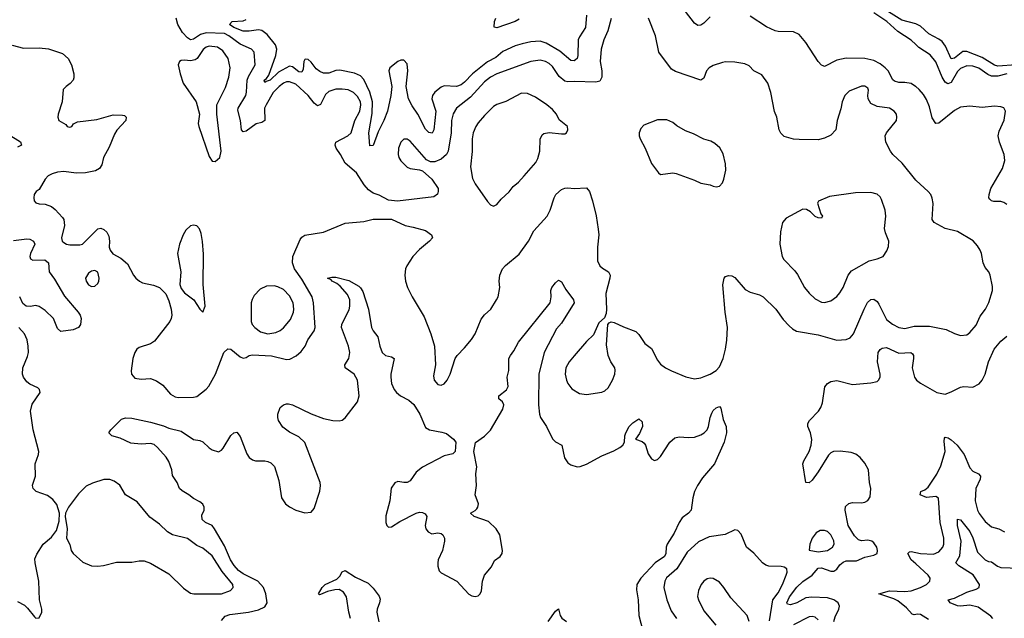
# Model space of a CAD drawing. Header units: inches. Extents: x 1682530 to 1839546, y 640742 to 791647.
# Tile 254 of 256: x 1694205 to 1700573, y 744351 to 748221. Entities that reach past the tile are written whole.
import ezdxf

# ---------------------------------------------------------------- set-up
doc = ezdxf.new("R2010")
doc.units = ezdxf.units.IN
doc.header["$MEASUREMENT"] = 0
doc.layers.add('B6794', color=7, linetype='Continuous')
doc.layers.add('B7704', color=7, linetype='Continuous')

msp = doc.modelspace()

# ---------------------------------------------------------------- linework, layer by layer
at = {"layer": 'B6794', "color": 5}
for points, elevation in [([(1700000, 748193.3), (1699910, 748218.9), (1699754, 748314)], 560), ([(1697871.4, 748250), (1697863.3, 748170), (1697825, 748110), (1697817, 748090), (1697815, 747990), (1697809.4, 747970.6), (1697798.7, 747961.3), (1697790, 747955.8), (1697770, 747957.1), (1697697.8, 748017.7), (1697610, 748068.8), (1697570, 748081.7), (1697510, 748077), (1697454.5, 748065.5), (1697410, 748051.1), (1697330, 748014.3), (1697284.1, 747975.9), (1697230, 747949.4), (1697133.2, 747870), (1697082.1, 747817.9), (1697059.3, 747800.7), (1697030, 747789.9), (1696950, 747792.9), (1696930, 747784.8), (1696890, 747752.1), (1696875, 747730), (1696870.2, 747710), (1696897.1, 747630), (1696883.2, 747510), (1696872.4, 747487.6), (1696850, 747492.7), (1696830, 747513), (1696779.9, 747610), (1696743.4, 747663.4), (1696720.1, 747710), (1696704.9, 747790), (1696715.2, 747890), (1696710, 747935.1), (1696690, 747958.5), (1696670, 747959.5), (1696650, 747949.8), (1696599.7, 747910), (1696592.9, 747890), (1696610.9, 747790), (1696606, 747730), (1696583.6, 747630), (1696559.8, 747570), (1696523.3, 747496.7), (1696490, 747406.6), (1696470, 747405.2), (1696462.8, 747490), (1696484.8, 747615.2), (1696485.8, 747690), (1696470, 747752.2), (1696430, 747834.5), (1696410, 747857.8), (1696370, 747876), (1696274.7, 747894.7), (1696250, 747891.8), (1696205, 747875), (1696170, 747874.5), (1696145.2, 747885.2), (1696122.4, 747902.4), (1696090, 747946.1), (1696070, 747964.4), (1696054.8, 747965.2), (1696050, 747964.4), (1696043.4, 747950), (1696039.2, 747900.8), (1696030, 747881.8), (1696010, 747884.5), (1695970, 747915.6), (1695950, 747920.4), (1695878.8, 747881.2), (1695824.9, 747830), (1695798, 747822), (1695790, 747815.1), (1695786, 747830), (1695800, 747840), (1695816.6, 747863.4), (1695862.2, 747990), (1695868.4, 748030), (1695858.6, 748058.6), (1695805.6, 748125.6), (1695771.8, 748151.8), (1695750, 748156.1), (1695690, 748146.3), (1695650, 748146.5), (1695589.2, 748170), (1695561.5, 748190), (1695579.6, 748210), (1695650, 748214.1), (1695670, 748221.3)], 620), ([(1698670, 748240.3), (1698630, 748199.3), (1698610, 748185.6), (1698590, 748184), (1698570, 748199.1), (1698510, 748274)], 620), ([(1700000, 747789.5), (1699999.4, 747790), (1699970, 747807.4), (1699930, 747815.5), (1699890, 747814.9), (1699862.9, 747822.9), (1699852.4, 747832.4), (1699821.1, 747890), (1699803.1, 747910), (1699770, 747936.3), (1699730, 747956.3), (1699670, 747969.2), (1699550, 747973.3), (1699490, 747958.3), (1699410, 747919.3), (1699401.7, 747921.7), (1699390, 747926), (1699370, 747950.9), (1699290, 748074.3), (1699245.5, 748125.5), (1699210, 748143.5), (1699110, 748145.6), (1699089.8, 748149.8), (1699034.8, 748174.8), (1698930, 748244.8)], 620), ([(1700000, 748060.3), (1699970, 748088.4), (1699884.3, 748144.3), (1699812.5, 748210), (1699730, 748264.8)], 580), ([(1698030, 748229.2), (1698008.1, 748150), (1697982.6, 748090), (1697966.4, 748030), (1697959.7, 747950), (1697970.3, 747890), (1697970.4, 747850), (1697956.7, 747823.3), (1697930, 747817), (1697790, 747822.3), (1697750, 747818.5), (1697730, 747822.8), (1697694.3, 747854.3), (1697650, 747917.6), (1697630, 747937), (1697605.6, 747950), (1697570, 747959.1), (1697510, 747950.6), (1697290, 747870.5), (1697249.2, 747850), (1697210, 747820.2), (1697120.3, 747719.7), (1697030.6, 747649.4), (1697008.2, 747611.8), (1696997, 747570), (1696996.3, 747490), (1696977, 747370), (1696966, 747350), (1696930, 747319.3), (1696890, 747301.5), (1696862.7, 747302.7), (1696834.9, 747314.9), (1696730, 747435.6), (1696710, 747449.5), (1696690, 747449.4), (1696670, 747429.2), (1696654.4, 747390), (1696652.2, 747350), (1696657.6, 747330), (1696670, 747308.2), (1696710, 747268.5), (1696730, 747259.3), (1696790, 747250.7), (1696810, 747243), (1696870, 747190.4), (1696910.3, 747129.7), (1696912, 747110), (1696906.7, 747093.3), (1696883.9, 747076.1), (1696647.3, 747047.3), (1696590, 747055.1), (1696530, 747086), (1696490, 747100.5), (1696460.7, 747120.7), (1696432.4, 747152.4), (1696383, 747230), (1696310, 747292.6), (1696280.3, 747350), (1696251.5, 747390), (1696245.6, 747410), (1696249.8, 747430), (1696326, 747470), (1696347.9, 747490), (1696373.1, 747570), (1696404.3, 747630), (1696412.1, 747670), (1696408.7, 747690), (1696390, 747724.1), (1696363.5, 747750), (1696330, 747766.6), (1696290, 747772.9), (1696250, 747772.3), (1696203.5, 747756.5), (1696181.6, 747738.4), (1696150, 747673.6), (1696130, 747664.8), (1696110, 747680.3), (1696070, 747729.9), (1695990, 747805.2), (1695950, 747820.1), (1695930, 747818.7), (1695910, 747810.9), (1695882, 747790), (1695844.8, 747750), (1695798, 747670), (1695788.8, 747650), (1695790, 747569.7), (1695770, 747557), (1695733.3, 747546.7), (1695670, 747499.3), (1695650, 747495.1), (1695639.1, 747510), (1695633.8, 747570), (1695616.6, 747636.6), (1695618.5, 747650), (1695666.4, 747730), (1695672.2, 747752.2), (1695676.7, 747830), (1695685.4, 747854.6), (1695726.8, 747930), (1695721.1, 748010), (1695705.1, 748030), (1695630, 748062.9), (1695557.6, 748117.6), (1695530, 748131.5), (1695410, 748136.3), (1695373.8, 748126.2), (1695330, 748095.9), (1695310, 748091.3), (1695290, 748102.7), (1695258.1, 748138.1), (1695227.8, 748190), (1695216.1, 748230)], 640), ([(1697435.4, 748224.6), (1697410, 748209.4), (1697290, 748169), (1697272.9, 748172.9), (1697275.6, 748210), (1697285.1, 748230)], 580), ([(1700000, 747184.5), (1699912.9, 747292.9), (1699851.3, 747350), (1699836.3, 747370), (1699807.3, 747430), (1699802, 747470), (1699811.5, 747488.5), (1699874.5, 747570), (1699877.6, 747590), (1699874.7, 747610), (1699860.5, 747630), (1699830, 747649.7), (1699750, 747659.6), (1699710, 747679.5), (1699691.8, 747710), (1699689.4, 747730), (1699693.8, 747766.2), (1699690, 747779), (1699670, 747792), (1699650, 747792), (1699570, 747758), (1699540.5, 747730), (1699523.1, 747690), (1699516.2, 747643.8), (1699492.2, 747570), (1699482.4, 747510), (1699450, 747475.1), (1699410, 747455.1), (1699370, 747443.7), (1699245.4, 747445.4), (1699209.6, 747449.6), (1699150, 747466.6), (1699127.8, 747487.8), (1699117, 747510), (1699101.2, 747590), (1699087.2, 747627.2), (1699063.7, 747750), (1699042.7, 747810), (1699003.6, 747863.6), (1698953.2, 747890), (1698923.3, 747923.3), (1698895.1, 747935.1), (1698830, 747947.3), (1698770, 747947.6), (1698750, 747943.6), (1698690, 747925.6), (1698663, 747910), (1698646.7, 747890), (1698630, 747844), (1698610, 747829.6), (1698445.2, 747885.2), (1698420.3, 747900.3), (1698338, 748010), (1698317, 748117), (1698271.1, 748230)], 640), ([(1694155.3, 748055.3), (1694230, 748037.2), (1694330, 748039.3), (1694392, 748032), (1694481.8, 748001.8), (1694518.7, 747970), (1694539.5, 747930), (1694554.4, 747870), (1694554.2, 747845.8), (1694550.3, 747829.7), (1694532.2, 747807.8), (1694504.7, 747790), (1694486, 747770), (1694480.4, 747690), (1694453, 747610), (1694450.7, 747590.7), (1694458.8, 747570), (1694503, 747543), (1694512, 747530), (1694530, 747526), (1694542, 747530), (1694552.3, 747547.7), (1694579.5, 747560.5), (1694704.5, 747575.5), (1694810, 747606), (1694870, 747604.7), (1694882, 747602), (1694894, 747590), (1694892, 747570), (1694833.8, 747506.2), (1694818.3, 747481.7), (1694783.1, 747396.9), (1694747.7, 747330), (1694736.7, 747283.3), (1694721.3, 747258.7), (1694696, 747244), (1694630, 747231.5), (1694570, 747229.6), (1694490, 747239.3), (1694450, 747235.3), (1694415.5, 747224.5), (1694389.3, 747210.7), (1694370.4, 747190), (1694330, 747124), (1694311.3, 747110), (1694298, 747090), (1694296, 747070), (1694298, 747050), (1694310, 747038), (1694331, 747031), (1694370, 747027.7), (1694410, 747013), (1694434.7, 746994.7), (1694482.3, 746942.3), (1694490.4, 746930), (1694493.7, 746890), (1694475.3, 746810), (1694479.5, 746790), (1694490, 746779.5), (1694507.3, 746770), (1694530, 746765.2), (1694594.8, 746765.2), (1694610, 746770.4), (1694710, 746868.5), (1694730, 746872.7), (1694750, 746864.4), (1694767.7, 746847.7), (1694780.6, 746820.6), (1694785.3, 746790), (1694784.4, 746750), (1694790.4, 746730.4), (1694807.7, 746707.7), (1694859.8, 746679.8), (1694902, 746642), (1694940.7, 746570), (1694956.3, 746550), (1694979.1, 746530), (1694999.6, 746519.6), (1695070, 746504.4), (1695110, 746489.1), (1695150, 746447.6), (1695170, 746402.4), (1695183.8, 746350), (1695188.9, 746311.1), (1695184.2, 746290), (1695175.3, 746270), (1695076.9, 746143.1), (1695050, 746124.7), (1694978, 746102), (1694963, 746090), (1694950.5, 746070), (1694937.1, 746030), (1694925.5, 745950), (1694928.5, 745928.5), (1694950, 745904), (1694990, 745898), (1695050, 745900.4), (1695090, 745886.7), (1695130, 745858.4), (1695179.4, 745799.4), (1695210, 745781.7), (1695230, 745778), (1695330, 745781.3), (1695350, 745786), (1695410, 745832.2), (1695427.2, 745852.8), (1695472.1, 745930), (1695525.6, 746070), (1695550, 746093.4), (1695570.8, 746090.8), (1695630, 746040.4), (1695650, 746032.7), (1695670, 746037.3), (1695689.6, 746050.4), (1695710, 746054), (1695832.7, 746047.3), (1695930, 746023.6), (1695952.9, 746027.1), (1695992.9, 746047.1), (1696024.9, 746075.1), (1696050.7, 746109.3), (1696068.1, 746151.9), (1696109.7, 746210), (1696114.8, 746230), (1696104, 746390), (1696096.5, 746430), (1696030, 746543.1), (1695983.1, 746610), (1695969, 746649), (1695970.7, 746690), (1696019.6, 746800.4), (1696030, 746814.4), (1696050, 746828.8), (1696170, 746847.2), (1696310, 746904.6), (1696430, 746916.5), (1696490, 746932.4), (1696610, 746930.7), (1696698, 746890), (1696750, 746880.4), (1696830, 746857.6), (1696867.3, 746830), (1696874, 746810), (1696856.3, 746790), (1696790, 746736.3), (1696747, 746690), (1696708.4, 746630), (1696700.4, 746610), (1696694.9, 746570), (1696700.4, 746530), (1696713, 746490), (1696742.4, 746430), (1696819.7, 746299.7), (1696863.1, 746190), (1696887.4, 746110), (1696893, 745990), (1696881.5, 745918.5), (1696885.5, 745890), (1696910, 745862.6), (1696930, 745858.7), (1696950, 745866.7), (1696969.6, 745890), (1696989.5, 745930), (1697020.7, 746030), (1697033.6, 746050), (1697081.3, 746098.7), (1697126.3, 746153.7), (1697150, 746190.6), (1697190, 746284.9), (1697210, 746313.4), (1697252, 746350), (1697289.4, 746410), (1697299.3, 746430), (1697309.5, 746490), (1697305.6, 746530), (1697309.6, 746569.6), (1697328, 746610), (1697347.5, 746632.5), (1697435.3, 746704.7), (1697495.1, 746790), (1697530, 746855.8), (1697616.9, 746950), (1697635.1, 746990), (1697661.7, 747070), (1697673, 747090), (1697710, 747123.7), (1697730, 747132.2), (1697750, 747134), (1697790, 747130.4), (1697870, 747133), (1697890, 747111.3), (1697910.4, 747050), (1697933.5, 746953.5), (1697947.1, 746867.1), (1697950.3, 746830), (1697941.5, 746750), (1697942.8, 746662.7), (1697957.1, 746630), (1697973.8, 746613.8), (1698012.7, 746590), (1698023.7, 746570), (1698022.3, 746550), (1697996.5, 746450), (1698000.5, 746350), (1697997.5, 746322.5), (1697986.8, 746293.2), (1697950, 746262), (1697916.4, 746183.6), (1697870, 746139.5), (1697790, 746048.4), (1697758, 746010), (1697736.9, 745970), (1697732.6, 745930), (1697740.3, 745890), (1697748.9, 745870), (1697775.5, 745835.5), (1697825.2, 745805.2), (1697870, 745797.3), (1697970, 745812.4), (1697990, 745822.4), (1698010, 745840.5), (1698039.6, 745890), (1698053.6, 745930), (1698056.1, 745956.1), (1698053.6, 745970), (1698028.9, 746008.9), (1698011.1, 746050), (1698000.8, 746119.2), (1698009.2, 746250.8), (1698018, 746262), (1698030, 746266.8), (1698050, 746263), (1698110, 746234.4), (1698190, 746206), (1698210, 746184.9), (1698247, 746127), (1698290, 746095.5), (1698330, 746020.4), (1698350, 745994), (1698380.7, 745970), (1698420.7, 745950), (1698512.6, 745912.6), (1698570, 745899.6), (1698610, 745906.2), (1698642.4, 745917.6), (1698670, 745928.3), (1698710, 745952.6), (1698730, 745976.9), (1698754.5, 746030), (1698769.9, 746090), (1698778.5, 746150), (1698781.6, 746230), (1698767.2, 746330), (1698753.1, 746506.9), (1698762, 746550), (1698770, 746560.7), (1698790, 746568), (1698810, 746566), (1698830, 746554), (1698896.7, 746476.7), (1698930, 746459.5), (1698990, 746443.1), (1699012.2, 746430), (1699095.3, 746350), (1699142.6, 746282.6), (1699181.3, 746241.3), (1699202, 746222), (1699228.2, 746208.2), (1699370, 746184.3), (1699490, 746150.2), (1699550, 746152.7), (1699574.9, 746165.1), (1699596.9, 746190), (1699665.5, 746350), (1699688.1, 746391.9), (1699710, 746413.1), (1699730, 746414.6), (1699750, 746399.5), (1699762.1, 746382.1), (1699810, 746282.6), (1699850, 746251.6), (1699890.2, 746230.2), (1699930, 746224.2), (1699990, 746240.1), (1700000, 746240.1)], 640), ([(1694130, 747480.5), (1694210.7, 747430.7), (1694216.9, 747410), (1694190, 747396.2)], 620), ([(1694165.8, 746794.2), (1694250, 746804.1), (1694270, 746802.7), (1694294.4, 746790), (1694301.8, 746770), (1694275.2, 746710), (1694270.2, 746690), (1694275.8, 746675.8), (1694290, 746666.4), (1694368.2, 746668.2), (1694392, 746650), (1694395.6, 746590), (1694430, 746542.6), (1694494.6, 746434.6), (1694583.7, 746330), (1694596.4, 746310), (1694602.4, 746290), (1694598.4, 746250), (1694584.9, 746230), (1694550, 746216.9), (1694470, 746205.1), (1694450, 746223.7), (1694422.7, 746290), (1694370, 746340.9), (1694330, 746367.3), (1694310, 746373.7), (1694273.1, 746366.9), (1694246.6, 746370), (1694225.8, 746385.8), (1694204.7, 746430)], 620), ([(1695510, 744336.3), (1695534.5, 744365.5), (1695563.7, 744376.3), (1695684, 744390), (1695750, 744406), (1695790, 744425.2), (1695804.8, 744450), (1695797.7, 744510), (1695780.6, 744550), (1695745.4, 744590), (1695650, 744637.8), (1695621, 744661), (1695592.2, 744692.2), (1695569.1, 744730), (1695530, 744819.4), (1695465.3, 744930), (1695448.9, 744950), (1695406.5, 744970), (1695385.5, 744990), (1695383, 745017), (1695397.8, 745050), (1695398.5, 745070), (1695390, 745087.8), (1695370, 745104.4), (1695330, 745125.1), (1695298, 745150), (1695254.8, 745174.8), (1695238.7, 745190), (1695223.8, 745230), (1695194.1, 745274.1), (1695189.8, 745310.2), (1695170, 745365.3), (1695152.1, 745392.1), (1695095.2, 745455.2), (1695073.9, 745473.9), (1695050, 745481.7), (1694990, 745477.2), (1694923, 745483), (1694855.5, 745515.5), (1694801.2, 745530), (1694782, 745550), (1694793.6, 745570), (1694862.2, 745637.7), (1694890, 745647), (1694930, 745644.6), (1695050, 745618.9), (1695135.5, 745595.5), (1695170, 745579.6), (1695250, 745560.2), (1695330, 745506.7), (1695370, 745501.3), (1695390, 745492.7), (1695430, 745453), (1695450, 745439.3), (1695490, 745426.7), (1695510, 745437.1), (1695521.6, 745450), (1695570, 745533), (1695590, 745550.7), (1695610, 745554.8), (1695630, 745526.8), (1695674.4, 745414.4), (1695690, 745390.6), (1695710, 745375.5), (1695730, 745368), (1695790, 745368.2), (1695810, 745363.8), (1695830, 745355.5), (1695852.8, 745332.7), (1695880.9, 745240.9), (1695898, 745130), (1695924, 745090), (1695950, 745070.6), (1695990.4, 745050.4), (1696050, 745033), (1696090, 745037.1), (1696110, 745060.7), (1696146.5, 745173.5), (1696151.2, 745208.8), (1696148.1, 745230), (1696050, 745487.6), (1696010, 745523.5), (1695950, 745554.7), (1695907.7, 745587.7), (1695878.7, 745630), (1695873.3, 745650), (1695875.1, 745670), (1695890, 745713.4), (1695910, 745730.4), (1695930, 745737.6), (1695943.5, 745736.5), (1695970, 745730.2), (1696090, 745673), (1696170, 745642.8), (1696229.1, 745629.1), (1696272, 745628), (1696290, 745632), (1696310, 745648), (1696389.8, 745750), (1696399.9, 745790), (1696388.9, 745890), (1696369.1, 745929.1), (1696309.7, 745970), (1696308.6, 745990), (1696332.8, 746030), (1696339.8, 746070), (1696330.6, 746110), (1696286.8, 746230), (1696287.8, 746250), (1696296.2, 746270), (1696335.1, 746344.9), (1696340.6, 746370), (1696341, 746410), (1696325.1, 746445.1), (1696277.6, 746497.6), (1696255.8, 746515.8), (1696226.6, 746530), (1696219.3, 746539.3), (1696195.3, 746550), (1696222.7, 746557.3), (1696250, 746556.5), (1696334.3, 746534.3), (1696398.2, 746498.2), (1696410, 746488), (1696423.5, 746463.5), (1696460.9, 746350), (1696480.8, 746230), (1696490.3, 746210), (1696521.7, 746170), (1696533.6, 746110), (1696549.1, 746070), (1696570, 746050.3), (1696610, 746041.7), (1696626.4, 746030), (1696605, 745930), (1696604.5, 745910), (1696610.2, 745870), (1696626.2, 745830), (1696641.8, 745810), (1696666.7, 745790), (1696721, 745761), (1696752.9, 745732.9), (1696792.1, 745670), (1696830, 745584.4), (1696856, 745570), (1696934.9, 745554.9), (1696964.7, 745544.7), (1697011.3, 745510), (1697024.7, 745490), (1697022, 745430), (1697005.4, 745414.6), (1696950, 745400.7), (1696810, 745327.8), (1696770, 745295.6), (1696730, 745240.7), (1696710.3, 745229.7), (1696690, 745228), (1696650, 745234.5), (1696630, 745227), (1696608.4, 745191.6), (1696599.2, 745110), (1696572.8, 745012.8), (1696573, 744970), (1696579.1, 744950), (1696590, 744939.1), (1696610, 744942.4), (1696664, 744976), (1696770, 745031.1), (1696790, 745036.5), (1696810, 745035.6), (1696826.7, 745026.7), (1696838, 745010), (1696826.8, 744950), (1696831.7, 744930), (1696846, 744910), (1696870, 744897.4), (1696910, 744903.1), (1696930, 744899.5), (1696941.3, 744890), (1696951.3, 744870), (1696951.3, 744850), (1696938.5, 744790), (1696912.2, 744730), (1696908.5, 744710), (1696908.6, 744688.6), (1696918.4, 744658.4), (1696930, 744645.5), (1697031.1, 744591.1), (1697110, 744508), (1697130, 744497.1), (1697150, 744493), (1697170, 744497.3), (1697182.7, 744510), (1697191.3, 744528.7), (1697198.9, 744590), (1697211.5, 744630), (1697255.8, 744684.2), (1697275.6, 744724.4), (1697312.7, 744750), (1697324.5, 744770), (1697327, 744790), (1697309.7, 744890), (1697285.6, 744930), (1697236.5, 744976.5), (1697144, 745010), (1697121.2, 745030), (1697150, 745047.3), (1697160.7, 745059.3), (1697167.8, 745070), (1697171.1, 745090), (1697151.6, 745150), (1697158.7, 745210), (1697154.2, 745285.8), (1697160.9, 745330), (1697141.2, 745430), (1697152.7, 745487.3), (1697210, 745527.7), (1697250, 745567.3), (1697330, 745704), (1697336.9, 745730), (1697327.6, 745750), (1697304.4, 745770), (1697304.4, 745790), (1697352.3, 745827.7), (1697363.5, 745850), (1697356.9, 745910), (1697367.7, 745952.3), (1697369, 746030), (1697378.3, 746050), (1697400.1, 746079.9), (1697430, 746136.4), (1697636.2, 746390), (1697642, 746430), (1697639.3, 746470), (1697647, 746490), (1697670, 746520.7), (1697690, 746536.3), (1697710, 746527.3), (1697737.3, 746477.3), (1697786.4, 746410), (1697791.7, 746390), (1697710, 746259.6), (1697677.2, 746222.8), (1697597.6, 746070), (1697562, 745930), (1697559.7, 745730), (1697566.5, 745670), (1697574, 745650), (1697610.9, 745590.9), (1697651.2, 745511.2), (1697670, 745492.2), (1697711.8, 745470), (1697728.1, 745388.1), (1697750, 745355.5), (1697770, 745343.8), (1697810, 745330.4), (1697830, 745332.9), (1697870, 745347.2), (1697970, 745401.5), (1698046.6, 745433.4), (1698085.5, 745454.5), (1698106.6, 745470), (1698117.2, 745490), (1698118.9, 745530), (1698124.4, 745550), (1698146.6, 745590), (1698170, 745615.5), (1698210, 745641), (1698230, 745622), (1698232.2, 745590), (1698214.2, 745545.8), (1698186.8, 745510), (1698230, 745494), (1698243.2, 745483.2), (1698251.3, 745471.3), (1698270, 745414.8), (1698290, 745382.8), (1698310, 745370.8), (1698330, 745377.3), (1698350, 745397.3), (1698410, 745490.7), (1698442, 745518), (1698470, 745524.9), (1698530, 745519.5), (1698570, 745523.1), (1698610, 745536.9), (1698631.6, 745550), (1698650.7, 745569.3), (1698660.4, 745590), (1698671.3, 745650), (1698681.8, 745678.2), (1698690, 745693.4), (1698710, 745712.7), (1698730, 745720.7), (1698739.1, 745710), (1698755.4, 745635.4), (1698774.3, 745590), (1698776.9, 745550), (1698761.3, 745490), (1698697.5, 745350), (1698621.8, 745258.2), (1698589.4, 745210), (1698570.2, 745170), (1698557.6, 745130), (1698547.9, 745050), (1698530.3, 745030), (1698490, 744999.8), (1698470, 744969.7), (1698438.5, 744901.5), (1698393.4, 744830), (1698386.5, 744810), (1698383.3, 744770), (1698374.1, 744750), (1698313.7, 744710), (1698221.8, 744610), (1698196.8, 744570), (1698194.6, 744534.6), (1698204.7, 744470), (1698208.1, 744370), (1698235.6, 744270)], 620), ([(1694190, 744460.5), (1694235.2, 744435.2), (1694256.3, 744416.3), (1694299.6, 744359.6), (1694310, 744352), (1694330, 744354), (1694348, 744390), (1694348.7, 744410), (1694333.2, 744470), (1694329.6, 744590), (1694305.1, 744710), (1694303.6, 744736.4), (1694314.9, 744765.1), (1694357.2, 744830), (1694410, 744874.8), (1694442.4, 744917.6), (1694461.2, 744978.8), (1694462.9, 745030), (1694445.7, 745085.7), (1694420.1, 745120.1), (1694384.2, 745144.2), (1694311.2, 745171.2), (1694292, 745190), (1694290, 745198), (1694288.4, 745211.6), (1694308, 745270), (1694304.7, 745350), (1694326.9, 745410), (1694329.7, 745430), (1694291.8, 745570), (1694274, 745690), (1694285.7, 745734.3), (1694337.2, 745810), (1694334, 745830), (1694321.6, 745841.6), (1694270, 745864), (1694250, 745878.9), (1694229.9, 745909.9), (1694223.8, 745930), (1694225.8, 745970), (1694255.9, 746044.1), (1694261.7, 746070), (1694260.5, 746110), (1694252.1, 746152.1), (1694235.4, 746190), (1694199.8, 746230)], 640), ([(1699469.4, 744330.6), (1699479, 744361), (1699503.1, 744410), (1699506.4, 744430), (1699497.7, 744450), (1699482.3, 744462.3), (1699470, 744470.8), (1699430, 744482.3), (1699328.3, 744488.3), (1699290, 744483), (1699230, 744451), (1699190, 744437.4), (1699170, 744442), (1699166.5, 744450), (1699184.5, 744490), (1699230, 744552.9), (1699270, 744589.6), (1699329.6, 744630.4), (1699370, 744674.9), (1699390, 744677.7), (1699450, 744654.9), (1699470, 744655.5), (1699490, 744667.6), (1699510, 744696.3), (1699530, 744714.7), (1699550, 744721.8), (1699617.7, 744722.3), (1699670, 744746.4), (1699730, 744758.5), (1699750.8, 744770), (1699752.7, 744790), (1699747.7, 744810), (1699730, 744838.7), (1699715.4, 744850), (1699690, 744855.7), (1699650, 744851.3), (1699630, 744857.5), (1699603.5, 744883.5), (1699561.9, 744950), (1699542.5, 745050), (1699546.5, 745073.5), (1699567.2, 745092.8), (1699590, 745098.8), (1699650, 745098), (1699670, 745101.8), (1699690, 745112.2), (1699704.6, 745135.4), (1699709.8, 745190), (1699700.6, 745230), (1699693.7, 745310), (1699670, 745354), (1699641.6, 745390), (1699611.9, 745411.9), (1699582.9, 745422.9), (1699512, 745432), (1699468.5, 745430), (1699450, 745421.1), (1699435, 745405), (1699370, 745298), (1699330, 745244.2), (1699310, 745227.3), (1699289.6, 745230), (1699269.6, 745350), (1699275.6, 745370), (1699311.5, 745428.5), (1699323.8, 745470), (1699327.5, 745507.5), (1699319.7, 745550), (1699303, 745590), (1699303, 745610), (1699313.6, 745630), (1699370.7, 745689.3), (1699386.1, 745713.9), (1699396.5, 745743.5), (1699412.1, 745847.9), (1699430, 745868.7), (1699450, 745880.9), (1699490, 745887.7), (1699590, 745862.7), (1699710, 745872.9), (1699750, 745882.2), (1699759.8, 745890), (1699770.5, 745910), (1699770.4, 745930), (1699752.5, 746010), (1699757.3, 746070), (1699770, 746089), (1699782.6, 746097.4), (1699810, 746101.7), (1699890, 746064.5), (1699968.6, 746068.6), (1699980, 746060), (1699985.6, 746050), (1699985.5, 746030), (1699976.8, 745970), (1699991.3, 745910), (1700000, 745897.5)], 620), ([(1699054.3, 744334.3), (1699076.6, 744470), (1699110, 744515.2), (1699138.3, 744570), (1699162.7, 744630), (1699167.8, 744650), (1699166, 744670), (1699150, 744680.7), (1699130, 744685.1), (1699050, 744688.3), (1699030, 744695.4), (1699009.6, 744710), (1698952.8, 744772.8), (1698906, 744810), (1698870, 744895.3), (1698850, 744919), (1698830, 744922.7), (1698767.3, 744892.7), (1698663.1, 744876.9), (1698595.2, 744844.8), (1698521.7, 744778.3), (1698453.8, 744670), (1698388.1, 744611.9), (1698376.8, 744590), (1698370.2, 744550), (1698389.4, 744469.4), (1698418.9, 744398.9), (1698453.6, 744350)], 640), ([(1700000, 744702.7), (1699970, 744729.9), (1699949.9, 744770.1), (1699959.7, 744780.3), (1699970, 744782.7), (1700000, 744776.4)], 580), ([(1696344.6, 744350), (1696334, 744390), (1696319, 744490), (1696299.8, 744519.8), (1696270, 744536.8), (1696243.9, 744536.1), (1696196.2, 744523.8), (1696150, 744504.2), (1696143.3, 744503.3), (1696137.2, 744510), (1696161.3, 744550), (1696181.3, 744570), (1696256.2, 744603.8), (1696276, 744624), (1696290, 744650.5), (1696310, 744660.4), (1696376.2, 744616.2), (1696457.8, 744577.8), (1696490, 744545.6), (1696530, 744495.1), (1696535.5, 744475.5), (1696532.1, 744450), (1696515.9, 744410), (1696515.1, 744390), (1696528, 744328)], 580), ([(1698922, 744330), (1698908.7, 744368.7), (1698804.2, 744484.2), (1698759.7, 744550), (1698730, 744585.1), (1698690, 744607.6), (1698670, 744609.6), (1698650, 744605.1), (1698630, 744591.8), (1698612.7, 744570), (1698594, 744530), (1698588.8, 744491.2), (1698594.9, 744470), (1698630, 744399.3), (1698707, 744307)], 660), ([(1700000, 744375.5), (1699990, 744373), (1699977.1, 744377.1), (1699939.5, 744419.5), (1699883.3, 744463.3), (1699857.3, 744477.3), (1699761.2, 744510), (1699830, 744529.4), (1699930, 744524.1), (1699970, 744528.2), (1700000, 744538.8)], 580), ([(1697622.3, 744330), (1697670, 744397.3), (1697690, 744411.3), (1697700.3, 744370), (1697711.4, 744351.4), (1697742, 744330)], 580), ([(1699370, 744341.6), (1699350, 744359.2), (1699330, 744363.5), (1699310, 744361.2), (1699210, 744308.5)], 640)]:
    msp.add_lwpolyline(points, dxfattribs=dict(at, elevation=elevation))
for points, elevation in [([(1695430.1, 748049.9), (1695410, 748043.8), (1695390.7, 748029.3), (1695352, 747970), (1695338.9, 747961.1), (1695310, 747954.6), (1695270, 747959.8), (1695250, 747956.4), (1695238, 747950), (1695228.7, 747930), (1695241.7, 747870), (1695262.8, 747810), (1695347, 747690), (1695367.9, 747610), (1695359.8, 747550), (1695362.8, 747530), (1695430, 747337.6), (1695450, 747306), (1695470, 747303.9), (1695498.2, 747330), (1695508.8, 747370), (1695480.3, 747610), (1695480.4, 747670), (1695536.8, 747783.2), (1695558.1, 747850), (1695565.3, 747910), (1695553.6, 747970), (1695518.9, 748018.9), (1695483.3, 748043.3)], 660), ([(1697450, 747745.1), (1697350, 747692.6), (1697290, 747672.3), (1697270, 747659.7), (1697210, 747602), (1697170, 747553.3), (1697154.6, 747530), (1697138.3, 747490), (1697130.3, 747450), (1697130.3, 747369.7), (1697120.8, 747270), (1697133.6, 747193.6), (1697150, 747160.7), (1697230, 747044.7), (1697250, 747024.7), (1697270, 747016), (1697290, 747026), (1697318.9, 747061.1), (1697370, 747107.3), (1697396.4, 747143.6), (1697430, 747170.5), (1697468.5, 747211.5), (1697543.3, 747296.7), (1697556.3, 747323.7), (1697569.7, 747370), (1697571, 747449), (1697583.5, 747476.5), (1697595.6, 747484.4), (1697630, 747492.2), (1697710, 747482), (1697730, 747484), (1697742, 747490), (1697749, 747510), (1697748.7, 747530), (1697694.5, 747574.5), (1697676.2, 747610), (1697650, 747640.7), (1697614.5, 747670), (1697539.8, 747719.8), (1697490, 747744)], 660), ([(1698330, 747574.5), (1698241.6, 747538.4), (1698221.4, 747518.6), (1698210.9, 747489.1), (1698210.8, 747470), (1698217.3, 747450), (1698250.3, 747390.3), (1698290.3, 747290.3), (1698336, 747230), (1698350, 747220.7), (1698430, 747230.7), (1698450, 747226.8), (1698570, 747184), (1698610, 747164), (1698670, 747153.4), (1698690, 747144), (1698710, 747140.7), (1698730, 747144), (1698750, 747166.8), (1698759.5, 747190), (1698771.5, 747248.5), (1698769.6, 747290), (1698754.3, 747354.3), (1698732.3, 747392.3), (1698701.4, 747421.5), (1698675.2, 747435.2), (1698628.7, 747448.7), (1698563.3, 747483.3), (1698510, 747502), (1698455.1, 747535.1), (1698430, 747556.2), (1698390, 747573.3)], 660), ([(1699710, 747103), (1699610, 747102.3), (1699441.7, 747078.3), (1699371.3, 747048.7), (1699365.4, 747034.6), (1699386.4, 746966.4), (1699396, 746950), (1699390, 746938), (1699370, 746939), (1699350, 746949.3), (1699319.6, 746979.6), (1699294.5, 746994.5), (1699270, 746996), (1699161.7, 746938.3), (1699137.3, 746910), (1699124.9, 746850), (1699122, 746770), (1699136.3, 746690), (1699147.7, 746670), (1699217.7, 746597.7), (1699234.6, 746574.6), (1699279.5, 746490), (1699310, 746453), (1699350, 746417.1), (1699390, 746395.8), (1699410, 746392.2), (1699450, 746403.1), (1699490, 746432.2), (1699510, 746454.9), (1699529.7, 746490), (1699563.5, 746570), (1699583.5, 746596.5), (1699698.6, 746661.4), (1699750, 746674), (1699788.7, 746690), (1699813.8, 746726.2), (1699824.8, 746755.2), (1699827, 746790), (1699803.5, 746843.5), (1699798, 746870), (1699806.9, 746950), (1699803.1, 746990), (1699779.2, 747059.2), (1699770, 747076), (1699750, 747093.6)], 660), ([(1695330, 746892.9), (1695310, 746888.4), (1695280, 746860), (1695261.2, 746830), (1695237.5, 746770), (1695226.4, 746710), (1695246, 746590), (1695241.4, 746510), (1695250, 746483.1), (1695270, 746455.5), (1695330.2, 746410.2), (1695370, 746350.4), (1695390, 746330.6), (1695404.7, 746370), (1695391.4, 746510), (1695394.1, 746705.9), (1695387.6, 746787.6), (1695378.3, 746838.3), (1695367.9, 746867.9), (1695350, 746888.5)], 660), ([(1694690, 746599), (1694670, 746596), (1694650, 746582.7), (1694630.5, 746550), (1694634, 746530), (1694650, 746506), (1694670, 746497), (1694690, 746498.4), (1694710, 746516), (1694717, 746530), (1694719.3, 746550), (1694710, 746588)], 640), ([(1695850, 746499.8), (1695801.8, 746498.2), (1695761, 746479), (1695721.8, 746438.1), (1695707.8, 746412.2), (1695702, 746390), (1695701.4, 746270), (1695708.4, 746250), (1695726.4, 746230), (1695763.3, 746203.3), (1695810, 746189.5), (1695862.2, 746197.8), (1695889, 746211), (1695910, 746227.8), (1695957, 746282.9), (1695976.2, 746330), (1695978.5, 746350), (1695973.5, 746390), (1695950, 746435.3), (1695910, 746477.1), (1695874.8, 746494.8)], 660), ([(1694750, 745248.7), (1694676.2, 745223.8), (1694635.8, 745204.2), (1694584.7, 745155.3), (1694521.3, 745070), (1694502, 745030), (1694499.1, 745010), (1694512.2, 744930), (1694507.7, 744870), (1694528.1, 744828.1), (1694538, 744790), (1694550.4, 744770), (1694613.3, 744713.3), (1694670, 744690.2), (1694710, 744688.2), (1694747.6, 744692.4), (1694830, 744713.4), (1694930, 744714), (1694976.6, 744723.4), (1695010, 744723.1), (1695050, 744707.2), (1695170, 744638.5), (1695265, 744545), (1695310, 744512.8), (1695331.8, 744508.2), (1695510, 744508.3), (1695569.2, 744530.8), (1695585.6, 744550), (1695582.9, 744570), (1695514.6, 744654.6), (1695450, 744754.8), (1695390, 744805.1), (1695350, 744822), (1695290, 744866.6), (1695192.3, 744890), (1695159.7, 744910), (1695110, 744959.5), (1695045.9, 745005.9), (1694964.2, 745104.2), (1694890, 745149.7), (1694851.6, 745211.6), (1694816.6, 745236.6), (1694787.7, 745247.7)], 640), ([(1699410, 744918.7), (1699382.3, 744917.7), (1699356.1, 744903.9), (1699330.5, 744870), (1699315.5, 744830), (1699311.3, 744791.3), (1699370, 744780.8), (1699430, 744789.2), (1699462, 744810), (1699471.8, 744830), (1699470, 744852), (1699451.9, 744890), (1699430, 744911.2)], 640)]:
    msp.add_lwpolyline(points, close=True, dxfattribs=dict(at, elevation=elevation))
at = {"layer": 'B7704', "color": 5}
for points, elevation in [([(1700650, 747929.1), (1700530, 747921.4), (1700510, 747926), (1700430, 747976.6), (1700330, 748016.4), (1700305, 748015), (1700250, 747971.9), (1700230, 747968.2), (1700192.1, 748050), (1700170, 748080.9), (1700150, 748096), (1700085.5, 748130), (1700030, 748179.6), (1700010, 748190.4), (1700000, 748193.3)], 560), ([(1700590, 747872), (1700530, 747856.7), (1700490, 747856.8), (1700466.7, 747866.7), (1700407.2, 747907.2), (1700370, 747920.1), (1700330, 747921.7), (1700290, 747905), (1700270, 747885.7), (1700230, 747815), (1700206.9, 747806.9), (1700190, 747817.7), (1700170, 747848.9), (1700129, 747949), (1700093.4, 747993.4), (1700020.8, 748040.8), (1700000, 748060.3)], 580), ([(1700590, 747025.6), (1700570, 747039.8), (1700550, 747045.3), (1700506.1, 747046.1), (1700489.9, 747049.9), (1700480.2, 747060.2), (1700473.7, 747070), (1700474, 747090), (1700485.3, 747130), (1700561.1, 747258.9), (1700576.3, 747310), (1700571.2, 747350), (1700541.8, 747430), (1700534, 747470), (1700540, 747500), (1700571.1, 747571.1), (1700579.7, 747630), (1700570, 747651.5), (1700550, 747658.5), (1700510, 747662), (1700430, 747654.3), (1700350, 747662.2), (1700290, 747655.7), (1700250, 747633.6), (1700150, 747551.6), (1700130, 747550.8), (1700105.6, 747585.6), (1700090, 747656.9), (1700070, 747705.3), (1700050, 747737.7), (1700021.7, 747770), (1700000, 747789.5)], 620), ([(1700000, 746240.1), (1700090, 746240.1), (1700197.8, 746217.8), (1700250, 746192.4), (1700290, 746179.3), (1700330, 746184.4), (1700350, 746199.3), (1700390, 746245.5), (1700416.3, 746303.7), (1700451.8, 746350), (1700473.6, 746393.6), (1700497.2, 746470), (1700496.5, 746496.5), (1700481.2, 746570), (1700472.3, 746590), (1700450, 746619), (1700436.2, 746650), (1700425.1, 746710), (1700415.6, 746730), (1700398.6, 746758.6), (1700370.7, 746790.7), (1700271.1, 746851.1), (1700190, 746871.5), (1700119.3, 746910), (1700107, 746930), (1700111.7, 747031.7), (1700107, 747067), (1700097.2, 747090), (1700081.2, 747110), (1700002, 747182), (1700000, 747184.5)], 640), ([(1700000, 745897.5), (1700005.2, 745890), (1700030.9, 745870.9), (1700137.3, 745810), (1700190, 745800.3), (1700230, 745814.9), (1700290, 745845.7), (1700310, 745848.7), (1700370, 745844.4), (1700410, 745866.4), (1700428.8, 745891.2), (1700449.8, 745930.2), (1700470.8, 746010), (1700506.5, 746090), (1700550, 746142.3), (1700590, 746175.6)], 620), ([(1700000, 744776.4), (1700030, 744770.1), (1700114.8, 744765.2), (1700150, 744780.7), (1700176.2, 744810), (1700181.4, 744830), (1700181.4, 744870), (1700157.9, 744970), (1700146.9, 745126.9), (1700130, 745138.8), (1700070, 745132.5), (1700027.8, 745150), (1700034, 745170), (1700059.5, 745180.5), (1700081.1, 745198.9), (1700136.9, 745283.1), (1700162.9, 745337.1), (1700191.2, 745430), (1700184.9, 745495.1), (1700185.4, 745514.6), (1700190, 745521.3), (1700210, 745517.6), (1700230, 745505.1), (1700268.3, 745470), (1700312.4, 745410), (1700350, 745322.7), (1700370, 745302.8), (1700405.1, 745285.1), (1700418.4, 745270), (1700416, 745250), (1700388, 745190), (1700384, 745110), (1700399.4, 745050), (1700410, 745029.1), (1700450, 744976.1), (1700490, 744942.7), (1700537.3, 744930), (1700574.9, 744910)], 580), ([(1700497.6, 744350), (1700485.8, 744365.8), (1700403, 744423), (1700350, 744435), (1700290, 744428.7), (1700270, 744430.9), (1700222.9, 744450), (1700209.4, 744470), (1700250, 744480.2), (1700330, 744519.9), (1700390, 744538.8), (1700410.5, 744550), (1700411.5, 744570), (1700371.1, 744631.1), (1700279.2, 744690), (1700260.3, 744710), (1700285.2, 744754.8), (1700292.9, 744850), (1700269.8, 744950.2), (1700270, 744992), (1700290, 744988), (1700350, 744912.4), (1700370, 744871.7), (1700398.6, 744778.6), (1700448.6, 744728.6), (1700470, 744718), (1700490, 744715), (1700528, 744688), (1700550, 744679.1), (1700670, 744674.5)], 560), ([(1700000, 744538.8), (1700031.5, 744550), (1700070, 744569.3), (1700091.3, 744590), (1700094.3, 744610), (1700080.4, 744630), (1700000, 744702.7)], 580), ([(1700082.6, 744342.6), (1700030, 744376.5), (1700010, 744378), (1700000, 744375.5)], 580)]:
    msp.add_lwpolyline(points, dxfattribs=dict(at, elevation=elevation))

doc.saveas('drawing.dxf')
